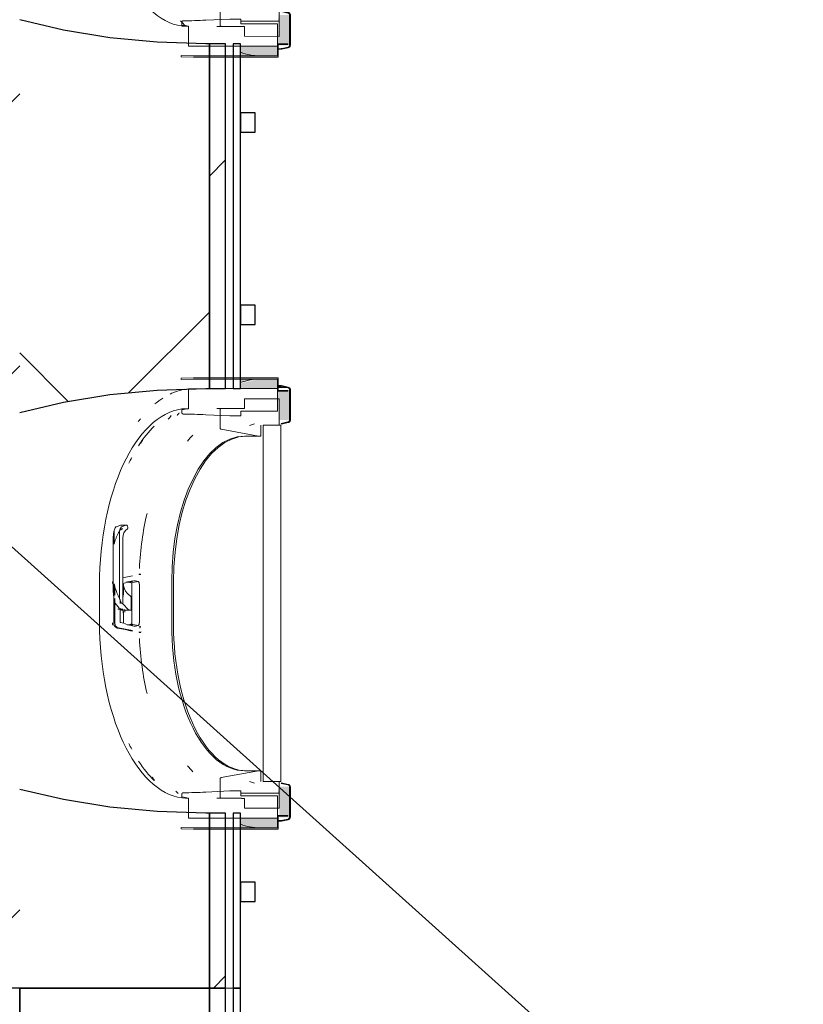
# Model space of a CAD drawing. Header units: centimetres. Extents: x 6036 to 22185, y 5782 to 11383.
# Tile 102 of 183: x 12086 to 12209, y 10039 to 10193. Entities that reach past the tile are written whole.
import ezdxf

# ---------------------------------------------------------------- set-up
doc = ezdxf.new("R2010")
doc.units = ezdxf.units.CM
for name, color, linetype, lineweight in [('A-ANNO-KEYN', 231, 'Continuous', 9), ('A-GENM', 13, 'Continuous', 9), ('S-BEAM', 12, 'Continuous', 9)]:
    doc.layers.add(name, color=color, linetype=linetype, lineweight=lineweight)

# ---------------------------------------------------------------- blocks, each defined once
blk = doc.blocks.new('GEMO_PanelElewacyjny_OknaGoradDol_Nowe - GEMO_PanelElewacyjny_Standard_240_-V48-7-01 ZestMeble')
at = {"layer": 'S-BEAM'}
h = blk.add_hatch(dxfattribs=at)
h.set_pattern_fill('FP_108', color=256, style=0, pattern_type=2)
h.set_pattern_definition([(315, (-9921.887, 6195.758), (21.2132, 21.2132), [])])
h.paths.add_polyline_path([(-120, -421.82), (-89, -421.82), (-88.26, -419.28), (-120, -419.28)])
h.paths.add_polyline_path([(-120, -453.92), (-92.7, -453.92), (-92.7, -451.38), (-120, -451.38)])
h.paths.add_polyline_path([(-30.94, -419.28), (-30.2, -421.82), (31, -421.82), (31.74, -419.28), (-20.82, -419.28)])
h.paths.add_polyline_path([(-26.5, -451.38), (-26.5, -453.92), (27.3, -453.92), (27.3, -451.38), (-20.82, -451.38)])
h.paths.add_polyline_path([(89.06, -419.28), (89.8, -421.82), (120, -421.82), (120, -419.28), (91.46, -419.28)])
h.paths.add_polyline_path([(93.5, -451.38), (93.5, -453.92), (120, -453.92), (120, -451.38), (113.91, -451.38)])
h = blk.add_hatch(dxfattribs=at)
h.set_pattern_fill('FP_107', color=256, style=0, pattern_type=2)
h.set_pattern_definition([(315, (-9921.89, 6195.76), (53.033, 53.033), []), (45, (-9921.89, 6195.76), (-53.033, 53.033), [])])
h.paths.add_polyline_path([(-120, -421.82), (-120, -451.38), (-92.7, -451.38), (-92.46, -443.28), (-91.76, -435.85), (-90.22, -427.04), (-89, -421.82), (-110.65, -421.82)])
h.paths.add_polyline_path([(-30.2, -421.82), (-28.6, -428.66), (-27.1, -439.4), (-26.74, -443.28), (-26.5, -451.38), (27.3, -451.38), (27.54, -443.28), (28.24, -435.85), (29.78, -427.04), (31, -421.82), (-20.82, -421.82)])
h.paths.add_polyline_path([(89.8, -421.82), (91.46, -429.03), (92.56, -435.85), (93.26, -443.28), (93.5, -451.38), (120, -451.38), (120, -421.82), (91.46, -421.82)])
for p, q in [((-62.45, -412.04), (-56.75, -412.04)), ((57.55, -412.04), (63.25, -412.04)), ((-62.45, -413.94), (-56.75, -413.94)), ((-56.75, -413.94), (-62.45, -413.94)), ((57.55, -413.94), (63.25, -413.94)), ((63.25, -413.94), (57.55, -413.94)), ((-120, -455.07), (-120, -453.92)), ((120, -453.92), (120, -455.07))]:
    blk.add_line(p, q, dxfattribs=at)
at = {"layer": 'S-BEAM', "lineweight": 25}
for p, q in [((-120, -419.28), (-120, -421.82)), ((-88.26, -419.28), (-120, -419.28)), ((31.74, -419.28), (-30.94, -419.28)), ((120, -419.28), (89.06, -419.28)), ((120, -421.82), (120, -419.28)), ((-120, -421.82), (-120, -451.38)), ((-89, -421.82), (-120, -421.82)), ((-120, -421.82), (-89, -421.82)), ((31, -421.82), (-30.2, -421.82)), ((-30.2, -421.82), (31, -421.82)), ((120, -421.82), (89.8, -421.82)), ((89.8, -421.82), (120, -421.82)), ((120, -451.38), (120, -421.82)), ((-120, -451.38), (-92.7, -451.38)), ((-120, -451.38), (-120, -453.92)), ((-92.7, -451.38), (-120, -451.38)), ((-92.7, -451.38), (-92.7, -450.82)), ((-92.7, -453.92), (-92.7, -451.38)), ((-26.5, -450.82), (-26.5, -451.38)), ((-26.5, -451.38), (27.3, -451.38)), ((27.3, -451.38), (-26.5, -451.38)), ((-26.5, -451.38), (-26.5, -453.92)), ((27.3, -451.38), (27.3, -450.82)), ((27.3, -453.92), (27.3, -451.38)), ((93.5, -450.82), (93.5, -451.38)), ((93.5, -451.38), (120, -451.38)), ((120, -451.38), (93.5, -451.38)), ((93.5, -451.38), (93.5, -453.92)), ((120, -453.92), (120, -451.38)), ((-120, -453.92), (-92.7, -453.92)), ((-26.5, -453.92), (27.3, -453.92)), ((93.5, -453.92), (120, -453.92)), ((-92.7, -455.07), (-120, -455.07)), ((-120, -455.08), (-120, -456.23)), ((-92.7, -456.23), (-92.7, -455.07)), ((27.3, -455.07), (-26.5, -455.07)), ((-26.5, -455.07), (-26.5, -456.23)), ((27.3, -456.23), (27.3, -455.07)), ((120, -455.07), (93.5, -455.07)), ((93.5, -455.07), (93.5, -456.23)), ((120, -456.23), (120, -455.07)), ((-120, -456.23), (-92.7, -456.23)), ((-103.5, -456.23), (-106.5, -456.23)), ((-106.5, -456.23), (-106.5, -458.54)), ((-103.5, -458.54), (-103.5, -456.23)), ((-26.5, -456.23), (27.3, -456.23)), ((-13.5, -456.23), (-16.5, -456.23)), ((-16.5, -456.23), (-16.5, -458.54)), ((-13.5, -458.54), (-13.5, -456.23)), ((16.5, -456.23), (13.5, -456.23)), ((13.5, -456.23), (13.5, -458.54)), ((16.5, -458.54), (16.5, -456.23)), ((93.5, -456.23), (120, -456.23)), ((106.5, -456.23), (103.5, -456.23)), ((103.5, -456.23), (103.5, -458.54)), ((106.5, -458.54), (106.5, -456.23)), ((-106.5, -458.54), (-103.5, -458.54)), ((-16.5, -458.54), (-13.5, -458.54)), ((13.5, -458.54), (16.5, -458.54)), ((103.5, -458.54), (106.5, -458.54))]:
    blk.add_line(p, q, dxfattribs=at)
at = {"layer": 'S-BEAM', "lineweight": 25, "flags": 128}
for points in [[(-89, -421.82), (-88.64, -420.54), (-88.26, -419.28)], [(-30.94, -419.28), (-30.56, -420.54), (-30.2, -421.82)], [(31, -421.82), (31.36, -420.54), (31.74, -419.28)], [(89.06, -419.28), (89.44, -420.54), (89.8, -421.82)], [(-92.7, -450.82), (-92.46, -443.28), (-91.76, -435.85), (-90.6, -428.66), (-89, -421.82)], [(-30.2, -421.82), (-28.6, -428.66), (-27.44, -435.85), (-26.74, -443.28), (-26.5, -450.82)], [(27.3, -450.82), (27.54, -443.28), (28.24, -435.85), (29.4, -428.66), (31, -421.82)], [(89.8, -421.82), (91.4, -428.66), (92.56, -435.85), (93.26, -443.28), (93.5, -450.82)]]:
    blk.add_lwpolyline(points, dxfattribs=at)
at = {"layer": 'S-BEAM'}
for centre, major_axis, start_param, end_param in [((-62.45, -427.16), (30.25, 0), 1.570796, 2.593181), ((-56.75, -427.16), (30.25, 0), 0.548411, 1.570796), ((57.55, -427.16), (30.25, 0), 1.570796, 2.593181), ((63.25, -427.16), (30.25, 0), 0.548411, 1.570796), ((-62.45, -429.07), (30.25, 0), 1.570796, 2.641687), ((-62.45, -429.07), (-30.25, 0), 4.712389, 5.783279), ((-56.75, -429.07), (30.25, 0), 0.499906, 1.570796), ((-56.75, -429.07), (30.25, 0), 0.499906, 1.570796), ((57.55, -429.07), (30.25, 0), 1.570796, 2.641687), ((57.55, -429.07), (-30.25, 0), 4.712389, 5.783279), ((63.25, -429.07), (30.25, 0), 0.499906, 1.570796), ((63.25, -429.07), (30.25, 0), 0.499906, 1.570796), ((-56.75, -451.24), (30.25, 0), 0.727708, 0.770169), ((-56.75, -451.24), (30.25, 0), 0.727708, 0.770169), ((57.55, -451.24), (30.25, 0), 2.44693, 2.484469), ((57.55, -451.24), (30.25, 0), 2.44693, 2.484469), ((63.25, -451.24), (30.25, 0), 0.657124, 0.694663), ((63.25, -451.24), (30.25, 0), 0.657124, 0.694663), ((-62.45, -451.24), (30.25, 0), 2.522329, 2.552544), ((-62.45, -451.24), (30.25, 0), 2.522329, 2.552544), ((-56.75, -453.14), (30.25, 0), 0.533605, 0.56945), ((-62.45, -453.14), (30.25, 0), 2.663017, 2.689084), ((-56.75, -454.01), (30.25, 0), 0.504785, 0.530965), ((57.55, -454.01), (30.25, 0), 2.650816, 2.709639), ((57.55, -453.14), (30.25, 0), 2.622828, 2.648536), ((63.25, -453.14), (30.25, 0), 0.493057, 0.518765), ((63.25, -454.01), (30.25, 0), 0.431953, 0.490776)]:
    blk.add_ellipse(centre, major_axis=major_axis, ratio=0.5, start_param=start_param, end_param=end_param, dxfattribs=at)
blk = doc.blocks.new('okno - okno-V132-7-01 ZestMeble')
at = {"layer": 'A-GENM'}
h = blk.add_hatch(color=256, dxfattribs=at)
h.paths.add_polyline_path([(6657.76, 10187.29), (6657.76, 10188.79), (6651.98, 10188.79), (6652.04, 10187.86), (6654.96, 10187.29)])
h.paths.add_polyline_path([(6657.17, 10255.79), (6657.76, 10255.79), (6657.76, 10257.29), (6654.96, 10257.29), (6651.98, 10256.6), (6652.04, 10255.79), (6654.96, 10255.79)])
for points in [[(6651.98, 10256.7), (6654.96, 10257.29), (6651.98, 10257.29)], [(6659.4, 10255.91), (6657.76, 10256.16), (6657.76, 10255.91)], [(6658.34, 10188.41), (6659.4, 10188.66), (6657.76, 10188.41)], [(6654.96, 10187.29), (6651.98, 10187.87), (6651.98, 10187.29)]]:
    blk.add_hatch(color=256, dxfattribs=at).paths.add_polyline_path(points)
h = blk.add_hatch(color=256, dxfattribs=at)
h.paths.add_polyline_path([(6657.76, 10188.95), (6659.66, 10188.95), (6659.66, 10193.69), (6658.05, 10193.69), (6657.76, 10192.69), (6658.05, 10192.67), (6657.76, 10189.19)])
h.paths.add_polyline_path([(6658.05, 10250.89), (6659.66, 10250.89), (6659.66, 10255.63), (6657.76, 10255.39), (6658.05, 10252.69)])
at = {"layer": 'A-GENM', "lineweight": 18}
for p, q in [((6642.75, 10257.43), (6642.75, 10257.23)), ((6657.87, 10257.49), (6646.57, 10257.49)), ((6646.57, 10257.29), (6657.76, 10257.29)), ((6657.76, 10257.29), (6657.76, 10255.39)), ((6657.87, 10255.49), (6657.87, 10257.49)), ((6643.9, 10255.76), (6643.9, 10252.65)), ((6657.76, 10255.79), (6646.57, 10255.79)), ((6657.76, 10252.29), (6657.76, 10255.79)), ((6658.37, 10256.26), (6658.34, 10256.16)), ((6658.34, 10256.16), (6659.4, 10255.91)), ((6659.43, 10256.01), (6658.37, 10256.26)), ((6658.05, 10254.22), (6652.62, 10254.22)), ((6652.62, 10254.22), (6652.62, 10252.69)), ((6657.76, 10255.39), (6659.37, 10255.39)), ((6659.37, 10255.49), (6657.87, 10255.49)), ((6658.05, 10250.09), (6658.05, 10254.22)), ((6659.37, 10255.39), (6659.37, 10255.49)), ((6659.66, 10255.63), (6659.66, 10250.89)), ((6659.77, 10250.89), (6659.77, 10255.63)), ((6652.62, 10252.69), (6649.04, 10252.69)), ((6642.86, 10252.62), (6642.86, 10252.01)), ((6646.57, 10251.71), (6650.31, 10251.54)), ((6648.81, 10252.49), (6648.81, 10249.65)), ((6650.31, 10251.54), (6652.04, 10251.54)), ((6652.04, 10251.54), (6652.04, 10252.29)), ((6652.04, 10252.29), (6657.76, 10252.29)), ((6655.16, 10248.39), (6655.16, 10250.09)), ((6655.16, 10250.09), (6658.05, 10250.09)), ((6658.28, 10250.09), (6655.51, 10250.09)), ((6655.51, 10250.09), (6655.51, 10194.49)), ((6658.28, 10194.49), (6658.28, 10250.09)), ((6659.4, 10250.6), (6658.34, 10250.35)), ((6658.34, 10250.35), (6658.37, 10250.26)), ((6658.37, 10250.26), (6659.43, 10250.5)), ((6648.99, 10249.45), (6654.79, 10248.39)), ((6654.79, 10248.39), (6655.16, 10248.39)), ((6654.79, 10196.19), (6648.99, 10195.12)), ((6655.16, 10196.19), (6654.79, 10196.19)), ((6655.16, 10194.49), (6655.16, 10196.19)), ((6648.81, 10194.93), (6648.81, 10192.09)), ((6658.05, 10194.49), (6655.16, 10194.49)), ((6655.51, 10194.49), (6658.28, 10194.49)), ((6658.05, 10192.69), (6658.05, 10194.49)), ((6658.37, 10194.32), (6658.34, 10194.22)), ((6659.43, 10194.07), (6658.37, 10194.32)), ((6650.31, 10193.04), (6646.57, 10192.86)), ((6652.04, 10193.04), (6650.31, 10193.04)), ((6652.04, 10192.29), (6652.04, 10193.04)), ((6658.34, 10194.22), (6659.4, 10193.97)), ((6659.66, 10193.69), (6659.66, 10188.95)), ((6659.77, 10188.95), (6659.77, 10193.69)), ((6642.86, 10192.56), (6642.86, 10191.95)), ((6643.9, 10191.92), (6643.9, 10188.82)), ((6649.04, 10191.89), (6652.16, 10191.89)), ((6657.76, 10192.29), (6652.04, 10192.29)), ((6652.16, 10192.69), (6658.05, 10192.69)), ((6658.05, 10192.67), (6652.16, 10192.68)), ((6652.16, 10191.88), (6652.62, 10191.88)), ((6652.62, 10191.88), (6652.62, 10190.35)), ((6657.76, 10188.79), (6657.76, 10192.29)), ((6658.05, 10190.34), (6658.05, 10192.67)), ((6652.62, 10190.35), (6658.05, 10190.34)), ((6646.57, 10188.79), (6657.76, 10188.79)), ((6659.37, 10189.19), (6657.76, 10189.19)), ((6657.76, 10189.19), (6657.76, 10187.29)), ((6657.87, 10187.09), (6657.87, 10189.09)), ((6657.87, 10189.09), (6659.37, 10189.09)), ((6659.4, 10188.66), (6658.34, 10188.41)), ((6658.34, 10188.41), (6658.37, 10188.32)), ((6658.37, 10188.32), (6659.43, 10188.56)), ((6659.37, 10189.09), (6659.37, 10189.19)), ((6642.75, 10187.34), (6642.75, 10187.14)), ((6657.76, 10187.29), (6646.57, 10187.29)), ((6646.57, 10187.09), (6657.87, 10187.09))]:
    blk.add_line(p, q, dxfattribs=at)
at = {"layer": 'A-GENM'}
for p, q in [((6657.76, 10256.26), (6658.37, 10256.26)), ((6658.34, 10256.16), (6657.76, 10256.16)), ((6649.04, 10252.69), (6648.32, 10252.69)), ((6654.16, 10250.3), (6653.38, 10250.06)), ((6654.79, 10248.39), (6652.62, 10248.39)), ((6633.32, 10234.48), (6632.62, 10234.26)), ((6634.21, 10234.49), (6633.36, 10234.49)), ((6633.47, 10234.26), (6634.17, 10234.48)), ((6634.37, 10234.36), (6634.45, 10234.15)), ((6632.28, 10233.64), (6632.28, 10231.69)), ((6633.13, 10233.63), (6633.13, 10230.16)), ((6632.17, 10232.69), (6632.17, 10224.09)), ((6633.64, 10232.49), (6633.64, 10226.03)), ((6633.13, 10230.16), (6633.13, 10223.05)), ((6635.15, 10226.61), (6633.6, 10226.3)), ((6636.39, 10226.86), (6636.14, 10226.86)), ((6630.02, 10219.44), (6630.02, 10225.14)), ((6633.64, 10222.23), (6633.64, 10226.03)), ((6633.64, 10225.4), (6634.09, 10225.49)), ((6633.77, 10225.3), (6633.77, 10223.59)), ((6635.2, 10225.79), (6634.14, 10225.59)), ((6634.93, 10225.67), (6635.15, 10225.71)), ((6636.07, 10225.7), (6634.97, 10225.5)), ((6635.06, 10222.29), (6635.06, 10225.3)), ((6636.23, 10225.3), (6636.23, 10222.29)), ((6641.27, 10225.69), (6641.27, 10218.89)), ((6641.56, 10218.89), (6641.56, 10225.69)), ((6632.25, 10219.44), (6632.25, 10224.99)), ((6632.4, 10224.97), (6632.4, 10223.37)), ((6634.32, 10223.9), (6634.93, 10223.31)), ((6632.4, 10223.06), (6632.4, 10219.25)), ((6632.45, 10222.34), (6633.09, 10221.57)), ((6633.23, 10222.27), (6633.23, 10222.89)), ((6633.64, 10222.23), (6633.45, 10222.34)), ((6634.55, 10221.31), (6633.64, 10222.23)), ((6634.93, 10223.31), (6634.93, 10221.26)), ((6635.06, 10219.27), (6635.06, 10222.29)), ((6636.23, 10222.29), (6636.23, 10219.27)), ((6632.89, 10221.38), (6633.25, 10221.38)), ((6633.14, 10221.49), (6633.15, 10221.44)), ((6633.23, 10219.41), (6633.23, 10221.54)), ((6633.25, 10221.38), (6633.64, 10221.38)), ((6633.44, 10221.26), (6634.64, 10221.26)), ((6633.77, 10221.05), (6633.77, 10219.27)), ((6634.93, 10221.26), (6634.64, 10221.26)), ((6634.09, 10219.15), (6633.3, 10219.31)), ((6634.14, 10218.99), (6635.2, 10218.79)), ((6635.15, 10218.9), (6634.93, 10218.94)), ((6636.07, 10218.87), (6634.97, 10219.07)), ((6632.99, 10218.46), (6635.15, 10218.04)), ((6636.14, 10217.79), (6636.39, 10217.79)), ((6636.19, 10218.68), (6636.24, 10218.66)), ((6636.46, 10217.79), (6636.21, 10217.81)), ((6652.62, 10196.19), (6654.79, 10196.19)), ((6653.38, 10194.52), (6654.16, 10194.27)), ((6648.32, 10191.89), (6649.04, 10191.89)), ((6655.07, 10192.69), (6658.05, 10192.67)), ((6657.76, 10188.41), (6658.34, 10188.41)), ((6657.76, 10188.32), (6658.37, 10188.32))]:
    blk.add_line(p, q, dxfattribs=at)
at = {"layer": 'A-GENM', "lineweight": 18, "flags": 128}
for points in [[(6646.57, 10257.49), (6644.66, 10257.47), (6642.75, 10257.43)], [(6642.75, 10257.23), (6644.66, 10257.27), (6646.57, 10257.29)], [(6646.57, 10255.79), (6645.24, 10255.78), (6643.9, 10255.76)], [(6659.4, 10255.91), (6659.47, 10255.89), (6659.53, 10255.86), (6659.58, 10255.81), (6659.62, 10255.75), (6659.65, 10255.69), (6659.66, 10255.63)], [(6659.77, 10255.63), (6659.76, 10255.71), (6659.73, 10255.79), (6659.68, 10255.87), (6659.61, 10255.93), (6659.52, 10255.98), (6659.43, 10256.01)], [(6649.04, 10252.69), (6648.99, 10252.68), (6648.94, 10252.67), (6648.9, 10252.64), (6648.86, 10252.61), (6648.83, 10252.57), (6648.82, 10252.53), (6648.81, 10252.49)], [(6643.9, 10252.65), (6643.38, 10252.64), (6642.86, 10252.62)], [(6648.81, 10249.65), (6648.82, 10249.6), (6648.83, 10249.56), (6648.86, 10249.52), (6648.9, 10249.49), (6648.94, 10249.47), (6648.99, 10249.45)], [(6659.66, 10250.89), (6659.65, 10250.82), (6659.62, 10250.76), (6659.58, 10250.71), (6659.53, 10250.66), (6659.47, 10250.62), (6659.4, 10250.6)], [(6659.43, 10250.5), (6659.52, 10250.53), (6659.61, 10250.58), (6659.68, 10250.65), (6659.73, 10250.72), (6659.76, 10250.8), (6659.77, 10250.89)], [(6648.99, 10195.12), (6648.94, 10195.11), (6648.9, 10195.08), (6648.86, 10195.05), (6648.83, 10195.01), (6648.82, 10194.97), (6648.81, 10194.93)], [(6659.4, 10193.97), (6659.47, 10193.95), (6659.53, 10193.92), (6659.58, 10193.87), (6659.62, 10193.81), (6659.65, 10193.75), (6659.66, 10193.69)], [(6659.77, 10193.69), (6659.76, 10193.77), (6659.73, 10193.85), (6659.68, 10193.93), (6659.61, 10193.99), (6659.52, 10194.04), (6659.43, 10194.07)], [(6642.86, 10191.95), (6643.38, 10191.93), (6643.9, 10191.92)], [(6648.81, 10192.09), (6648.82, 10192.04), (6648.83, 10192), (6648.86, 10191.96), (6648.9, 10191.93), (6648.94, 10191.91), (6648.99, 10191.89), (6649.04, 10191.89)], [(6643.9, 10188.82), (6645.24, 10188.79), (6646.57, 10188.79)], [(6659.66, 10188.95), (6659.65, 10188.88), (6659.62, 10188.82), (6659.58, 10188.77), (6659.53, 10188.72), (6659.47, 10188.68), (6659.4, 10188.66)], [(6659.43, 10188.56), (6659.52, 10188.59), (6659.61, 10188.64), (6659.68, 10188.71), (6659.73, 10188.78), (6659.76, 10188.86), (6659.77, 10188.95)], [(6646.57, 10187.29), (6644.66, 10187.3), (6642.75, 10187.34)], [(6642.75, 10187.14), (6644.66, 10187.1), (6646.57, 10187.09)]]:
    blk.add_lwpolyline(points, dxfattribs=at)
at = {"layer": 'A-GENM', "flags": 128}
for points in [[(6632.28, 10233.64), (6632.26, 10233.51), (6632.23, 10233.39)], [(6633.64, 10226.03), (6633.67, 10225.51), (6633.76, 10225.01), (6633.9, 10224.57), (6634.09, 10224.19), (6634.32, 10223.9)], [(6632.27, 10223.08), (6632.32, 10222.85), (6632.37, 10222.62), (6632.42, 10222.4)], [(6632.42, 10222.4), (6632.43, 10222.38), (6632.44, 10222.36), (6632.45, 10222.34)], [(6634.64, 10221.26), (6634.59, 10221.27), (6634.55, 10221.31)]]:
    blk.add_lwpolyline(points, dxfattribs=at)
at = {"layer": 'A-GENM'}
for centre, major_axis, ratio, start_param, end_param in [((6654.96, 10225.14), (0, 32.15), 0.5, 0, 0.189986), ((6643.79, 10225.14), (0, 27.55), 0.5, 0.067425, 1.570796), ((6644.57, 10225.14), (0, 27.55), 0.5, 0.048532, 0.124971), ((6644.57, 10225.14), (0, 27.55), 0.5, 0.452057, 0.661185), ((6652.62, 10225.69), (0, 22.7), 0.5, 0, 1.570796), ((6652.91, 10225.69), (0, 22.7), 0.5, 0, 1.570796), ((6650.68, 10225.14), (0, 26.4), 0.5, 0.480597, 0.55307), ((6644.57, 10225.14), (0, 27.55), 0.5, 0.76317, 0.809664), ((6649.38, 10225.14), (0, 26.4), 0.5, 1.133102, 1.471741), ((6632.65, 10234.12), (0, 0.15), 0.866025, 0.261799, 1.009122), ((6633.36, 10234.29), (0, 0.2), 0.866025, 5.579236, 6.544985), ((6633.5, 10234.12), (0, 0.15), 0.866025, 0.261799, 1.009122), ((6634.21, 10234.29), (0, 0.2), 0.866025, 5.096361, 6.544985), ((6636.21, 10231.54), (0, 5), 0.866025, 1.009122, 1.137615), ((6637.06, 10231.54), (0, 5), 0.866025, 1.009122, 1.13865), ((6634.17, 10232.49), (0, 1.6), 0.866025, 0.49181, 0.707607), ((6633.44, 10234.07), (0, 0.2), 0.866025, 3.633403, 4.121056), ((6635.02, 10232.49), (0, 1.6), 0.866025, 0.49181, 1.570796), ((6634.29, 10234.07), (0, 0.2), 0.866025, 3.633403, 5.096361), ((6632.75, 10225.39), (0, 0.8), 0.891845, 1.105375, 1.570796), ((6634.41, 10219.71), (0, 5.91), 0.5, 6.09184, 6.37656), ((6634.98, 10225.37), (0, 0.3), 0.891845, 0.174533, 0.639954), ((6634.95, 10225.3), (0, 0.21), 0.5, 4.712389, 6.06102), ((6635.49, 10219.71), (0, 6.11), 0.5, 6.091414, 6.391879), ((6636.02, 10225.3), (0, 0.41), 0.5, 4.712389, 6.069716), ((6641.29, 10222.32), (0, 8.62), 0.891845, 1.391797, 1.455429), ((6637.92, 10225.35), (0, 6), 0.866025, 1.964771, 2.085784), ((6633.51, 10222.47), (0, 0.15), 0.866025, 2.085784, 2.6529), ((6633.64, 10223.31), (0, 0.1), 0.866025, 5.235988, 6.283185), ((6633.25, 10221.48), (0, 0.1), 0.866025, 2.879793, 3.141593), ((6633.44, 10221.66), (0, 0.4), 0.866025, 2.6529, 3.141593), ((6633.64, 10221.48), (0, 0.1), 0.866025, 3.141593, 3.403392), ((6641.29, 10222.32), (0, 8.62), 0.891845, 1.685325, 1.749796), ((6641.56, 10222.32), (0, 8.62), 0.891845, 1.685325, 1.732524), ((6643.79, 10219.44), (0, 27.55), 0.5, 1.570796, 3.074167), ((6632.75, 10219.25), (0, 0.8), 0.891845, 1.570796, 2.036217), ((6645.57, 10219.44), (0, 26.64), 0.5, 1.570796, 1.579056), ((6633.11, 10219.25), (0, 0.8), 0.891845, 1.570796, 2.96706), ((6633.31, 10219.41), (0, 0.1), 0.891845, 1.570796, 2.96706), ((6634.41, 10224.87), (0, 5.91), 0.5, 3.048218, 3.332938), ((6634.98, 10219.24), (0, 0.3), 0.891845, 2.501639, 2.96706), ((6634.95, 10219.27), (0, 0.21), 0.5, 3.363758, 4.712389), ((6636.02, 10219.27), (0, 0.41), 0.5, 3.355062, 4.712389), ((6652.62, 10218.89), (0, 22.7), 0.5, 1.570796, 3.141593), ((6652.91, 10218.89), (0, 22.7), 0.5, 1.570796, 3.141593), ((7015.38, 10227.32), (-844.13, 128.9), 0.086824, 1.113781, 1.116845), ((6635.49, 10224.87), (0, 6.11), 0.5, 3.032898, 3.333364), ((6636.14, 10219.09), (0, 1.3), 0.891845, 3.216392, 3.465725), ((6635.3, 10219.05), (0, 1.3), 0.866025, 4.213723, 4.463056), ((6649.38, 10219.44), (0, 26.4), 0.5, 1.669852, 2.00849), ((6644.57, 10219.44), (0, 27.55), 0.5, 2.331928, 2.378423), ((6644.57, 10219.44), (0, 27.55), 0.5, 2.480408, 2.689535), ((6650.68, 10219.44), (0, 26.4), 0.5, 2.588523, 2.660996), ((6644.57, 10219.44), (0, 27.55), 0.5, 3.016622, 3.09306), ((6654.96, 10219.44), (0, 32.15), 0.5, 2.95516, 3.141593)]:
    blk.add_ellipse(centre, major_axis=major_axis, ratio=ratio, start_param=start_param, end_param=end_param, dxfattribs=at)
at = {"layer": 'A-GENM', "lineweight": 18}
for points, knots in [([(6642.87, 10251.97), (6642.87, 10251.95), (6642.88, 10251.93), (6642.9, 10251.91), (6642.91, 10251.89), (6642.93, 10251.87), (6642.95, 10251.86), (6642.97, 10251.84), (6643, 10251.84), (6643.01, 10251.83), (6643.03, 10251.83), (6643.03, 10251.82)], [0.1428571, 0.1428571, 0.1428571, 0.1428571, 0.2857143, 0.3571429, 0.4285714, 0.5, 0.5714286, 0.6785714, 0.7321429, 0.7857143, 0.8571429, 0.8571429, 0.8571429, 0.8571429]), ([(6643.03, 10192.75), (6643.01, 10192.74), (6642.98, 10192.74), (6642.95, 10192.72), (6642.93, 10192.7), (6642.91, 10192.68), (6642.89, 10192.66), (6642.88, 10192.64), (6642.87, 10192.62), (6642.87, 10192.61)], [0.1666667, 0.1666667, 0.1666667, 0.1666667, 0.3333333, 0.4166667, 0.5, 0.5833333, 0.6666667, 0.75, 0.8333333, 0.8333333, 0.8333333, 0.8333333])]:
    blk.add_open_spline(points, degree=3, knots=knots, dxfattribs=at)
for points in [[(6643.08, 10251.82), (6643.66, 10251.81), (6644.83, 10251.79), (6645.99, 10251.74), (6646.57, 10251.71)], [(6646.57, 10192.86), (6645.99, 10192.83), (6644.83, 10192.79), (6643.66, 10192.76), (6643.08, 10192.75)]]:
    blk.add_open_spline(points, degree=3, dxfattribs=at)
at = {"layer": 'A-GENM'}
for points in [[(6632.23, 10233.39), (6632.21, 10233.24), (6632.17, 10232.93), (6632.17, 10232.47), (6632.22, 10232), (6632.27, 10231.69), (6632.31, 10231.54)], [(6632.31, 10231.54), (6632.34, 10231.68), (6632.41, 10231.96), (6632.55, 10232.38), (6632.72, 10232.8), (6632.91, 10233.22), (6633.05, 10233.5), (6633.13, 10233.63)], [(6636.2, 10226.8), (6636.3, 10226.82), (6636.39, 10226.82), (6636.48, 10226.81)], [(6632.31, 10225.35), (6632.27, 10225.18), (6632.22, 10224.84), (6632.17, 10224.33), (6632.17, 10223.82), (6632.21, 10223.49), (6632.23, 10223.32)], [(6636.48, 10217.76), (6636.39, 10217.75), (6636.3, 10217.75), (6636.2, 10217.77)]]:
    blk.add_open_spline(points, degree=3, dxfattribs=at)
for points, knots in [([(6633.13, 10223.05), (6633.05, 10223.2), (6632.91, 10223.5), (6632.69, 10224.04), (6632.47, 10224.66), (6632.35, 10225.12), (6632.31, 10225.35)], [0, 0, 0, 0, 0.2, 0.4, 0.7, 1, 1, 1, 1]), ([(6632.85, 10218.43), (6632.79, 10218.44), (6632.68, 10218.48), (6632.54, 10218.57), (6632.41, 10218.7), (6632.29, 10218.91), (6632.25, 10219.09), (6632.25, 10219.22)], [-1, -1, -1, -1, -0.833333, -0.666667, -0.5, -0.333333, 0, 0, 0, 0])]:
    blk.add_open_spline(points, degree=3, knots=knots, dxfattribs=at)
blk = doc.blocks.new('okno - okno-V133-7-01 ZestMeble')
at = {"layer": 'A-GENM'}
h = blk.add_hatch(color=256, dxfattribs=at)
h.paths.add_polyline_path([(6657.76, 10066.89), (6657.76, 10068.39), (6651.98, 10068.39), (6652.04, 10067.46), (6654.96, 10066.89)])
h.paths.add_polyline_path([(6657.76, 10135.39), (6657.76, 10136.89), (6654.96, 10136.89), (6651.98, 10136.2), (6652.04, 10135.39), (6657.17, 10135.39)])
for points in [[(6651.98, 10136.3), (6654.96, 10136.89), (6651.98, 10136.89)], [(6659.4, 10135.51), (6657.76, 10135.76), (6657.76, 10135.51)], [(6654.96, 10066.89), (6651.98, 10067.47), (6651.98, 10066.89)], [(6658.34, 10068.01), (6659.4, 10068.26), (6657.76, 10068.01)]]:
    blk.add_hatch(color=256, dxfattribs=at).paths.add_polyline_path(points)
h = blk.add_hatch(color=256, dxfattribs=at)
h.paths.add_polyline_path([(6659.66, 10068.55), (6659.66, 10073.29), (6658.05, 10073.29), (6657.76, 10072.29), (6658.05, 10072.27), (6658.05, 10068.55)])
h.paths.add_polyline_path([(6658.05, 10130.49), (6659.66, 10130.49), (6659.66, 10135.23), (6657.76, 10134.99), (6658.05, 10132.29)])
at = {"layer": 'A-GENM', "lineweight": 18}
for p, q in [((6642.75, 10137.03), (6642.75, 10136.83)), ((6657.87, 10137.09), (6646.57, 10137.09)), ((6646.57, 10136.89), (6657.76, 10136.89)), ((6657.76, 10136.89), (6657.76, 10134.99)), ((6657.87, 10135.09), (6657.87, 10137.09)), ((6643.9, 10135.36), (6643.9, 10132.25)), ((6657.76, 10135.39), (6646.57, 10135.39)), ((6657.76, 10131.89), (6657.76, 10135.39)), ((6657.76, 10134.99), (6659.37, 10134.99)), ((6659.37, 10135.09), (6657.87, 10135.09)), ((6658.37, 10135.86), (6658.34, 10135.76)), ((6658.34, 10135.76), (6659.4, 10135.51)), ((6659.43, 10135.61), (6658.37, 10135.86)), ((6659.37, 10134.99), (6659.37, 10135.09)), ((6659.66, 10135.23), (6659.66, 10130.49)), ((6659.77, 10130.49), (6659.77, 10135.23)), ((6658.05, 10133.82), (6652.62, 10133.82)), ((6652.62, 10133.82), (6652.62, 10132.29)), ((6658.05, 10129.69), (6658.05, 10133.82)), ((6642.86, 10132.22), (6642.86, 10131.61)), ((6648.81, 10132.09), (6648.81, 10129.25)), ((6652.62, 10132.29), (6649.04, 10132.29)), ((6652.04, 10131.14), (6652.04, 10131.89)), ((6652.04, 10131.89), (6657.76, 10131.89)), ((6646.57, 10131.31), (6650.31, 10131.14)), ((6650.31, 10131.14), (6652.04, 10131.14)), ((6659.4, 10130.2), (6658.34, 10129.95)), ((6658.34, 10129.95), (6658.37, 10129.86)), ((6658.37, 10129.86), (6659.43, 10130.1)), ((6648.99, 10129.05), (6654.79, 10127.99)), ((6655.16, 10127.99), (6655.16, 10129.69)), ((6658.28, 10129.69), (6655.51, 10129.69)), ((6655.51, 10129.69), (6655.51, 10074.09)), ((6655.51, 10129.69), (6658.05, 10129.69)), ((6658.28, 10074.09), (6658.28, 10129.69)), ((6654.79, 10127.99), (6655.16, 10127.99)), ((6648.81, 10074.53), (6648.81, 10071.69)), ((6654.79, 10075.79), (6648.99, 10074.72)), ((6655.16, 10075.79), (6654.79, 10075.79)), ((6655.16, 10074.09), (6655.16, 10075.79)), ((6655.51, 10074.09), (6658.28, 10074.09)), ((6658.05, 10074.09), (6655.51, 10074.09)), ((6658.05, 10072.29), (6658.05, 10074.09)), ((6658.37, 10073.92), (6658.34, 10073.82)), ((6658.34, 10073.82), (6659.4, 10073.57)), ((6659.43, 10073.67), (6658.37, 10073.92)), ((6659.66, 10073.29), (6659.66, 10068.55)), ((6659.77, 10068.55), (6659.77, 10073.29)), ((6642.86, 10072.16), (6642.86, 10071.55)), ((6643.9, 10071.52), (6643.9, 10068.42)), ((6650.31, 10072.64), (6646.57, 10072.46)), ((6649.04, 10071.49), (6652.16, 10071.49)), ((6652.04, 10072.64), (6650.31, 10072.64)), ((6652.04, 10071.89), (6652.04, 10072.64)), ((6657.76, 10071.89), (6652.04, 10071.89)), ((6652.16, 10072.29), (6658.05, 10072.29)), ((6658.05, 10072.27), (6652.16, 10072.28)), ((6652.16, 10071.48), (6652.62, 10071.48)), ((6652.62, 10071.48), (6652.62, 10069.95)), ((6657.76, 10068.39), (6657.76, 10071.89)), ((6658.05, 10069.94), (6658.05, 10072.27)), ((6652.62, 10069.95), (6658.05, 10069.94)), ((6646.57, 10068.39), (6657.76, 10068.39)), ((6659.37, 10068.79), (6657.76, 10068.79)), ((6657.76, 10068.79), (6657.76, 10066.89)), ((6657.87, 10066.69), (6657.87, 10068.69)), ((6657.87, 10068.69), (6659.37, 10068.69)), ((6659.37, 10068.69), (6659.37, 10068.79)), ((6642.75, 10066.94), (6642.75, 10066.74)), ((6657.76, 10066.89), (6646.57, 10066.89)), ((6659.4, 10068.26), (6658.34, 10068.01)), ((6658.34, 10068.01), (6658.37, 10067.92)), ((6658.37, 10067.92), (6659.43, 10068.16)), ((6646.57, 10066.69), (6657.87, 10066.69))]:
    blk.add_line(p, q, dxfattribs=at)
at = {"layer": 'A-GENM'}
for p, q in [((6657.76, 10135.86), (6658.37, 10135.86)), ((6658.34, 10135.76), (6657.76, 10135.76)), ((6649.04, 10132.29), (6648.32, 10132.29)), ((6654.16, 10129.9), (6653.38, 10129.66)), ((6654.79, 10127.99), (6652.62, 10127.99)), ((6632.28, 10113.24), (6632.28, 10111.29)), ((6633.32, 10114.08), (6632.62, 10113.86)), ((6633.13, 10113.23), (6633.13, 10109.76)), ((6634.21, 10114.09), (6633.36, 10114.09)), ((6633.47, 10113.86), (6634.17, 10114.08)), ((6634.37, 10113.96), (6634.45, 10113.75)), ((6632.17, 10112.29), (6632.17, 10103.69)), ((6633.64, 10112.09), (6633.64, 10105.63)), ((6633.13, 10109.76), (6633.13, 10102.65)), ((6635.15, 10106.21), (6633.6, 10105.9)), ((6633.64, 10101.83), (6633.64, 10105.63)), ((6635.2, 10105.39), (6634.14, 10105.19)), ((6634.93, 10105.27), (6635.15, 10105.31)), ((6636.07, 10105.3), (6634.97, 10105.1)), ((6636.39, 10106.46), (6636.14, 10106.46)), ((6641.27, 10105.29), (6641.27, 10098.49)), ((6641.56, 10098.49), (6641.56, 10105.29)), ((6630.02, 10099.04), (6630.02, 10104.74)), ((6632.25, 10099.04), (6632.25, 10104.59)), ((6632.4, 10104.57), (6632.4, 10103.17)), ((6633.64, 10105), (6634.09, 10105.09)), ((6633.77, 10104.9), (6633.77, 10103.17)), ((6635.06, 10101.89), (6635.06, 10104.9)), ((6636.23, 10104.9), (6636.23, 10101.89)), ((6632.4, 10102.66), (6632.4, 10098.85)), ((6633.23, 10101.87), (6633.23, 10102.49)), ((6634.32, 10103.5), (6634.93, 10102.91)), ((6634.93, 10102.91), (6634.93, 10100.86)), ((6632.45, 10101.94), (6633.09, 10101.17)), ((6632.89, 10100.98), (6633.25, 10100.98)), ((6633.14, 10101.09), (6633.15, 10101.04)), ((6633.23, 10099.01), (6633.23, 10101.14)), ((6633.25, 10100.98), (6633.64, 10100.98)), ((6633.44, 10100.86), (6634.64, 10100.86)), ((6633.64, 10101.83), (6633.45, 10101.94)), ((6634.55, 10100.91), (6633.64, 10101.83)), ((6633.77, 10100.65), (6633.77, 10098.87)), ((6634.93, 10100.86), (6634.64, 10100.86)), ((6635.06, 10098.87), (6635.06, 10101.89)), ((6636.23, 10101.89), (6636.23, 10098.87)), ((6632.99, 10098.06), (6635.15, 10097.64)), ((6634.09, 10098.75), (6633.3, 10098.91)), ((6634.14, 10098.59), (6635.2, 10098.39)), ((6635.15, 10098.5), (6634.93, 10098.54)), ((6636.07, 10098.47), (6634.97, 10098.67)), ((6636.19, 10098.28), (6636.24, 10098.26)), ((6636.14, 10097.39), (6636.39, 10097.39)), ((6636.46, 10097.39), (6636.21, 10097.41)), ((6652.62, 10075.79), (6654.79, 10075.79)), ((6653.38, 10074.12), (6654.16, 10073.87)), ((6648.32, 10071.49), (6649.04, 10071.49)), ((6655.07, 10072.29), (6658.05, 10072.27)), ((6657.76, 10068.01), (6658.34, 10068.01)), ((6657.76, 10067.92), (6658.37, 10067.92))]:
    blk.add_line(p, q, dxfattribs=at)
at = {"layer": 'A-GENM', "lineweight": 18, "flags": 128}
for points in [[(6646.57, 10137.09), (6644.66, 10137.07), (6642.75, 10137.03)], [(6642.75, 10136.83), (6644.66, 10136.87), (6646.57, 10136.89)], [(6646.57, 10135.39), (6645.24, 10135.38), (6643.9, 10135.36)], [(6659.4, 10135.51), (6659.47, 10135.49), (6659.53, 10135.46), (6659.58, 10135.41), (6659.62, 10135.35), (6659.65, 10135.29), (6659.66, 10135.23)], [(6659.77, 10135.23), (6659.76, 10135.31), (6659.73, 10135.39), (6659.68, 10135.47), (6659.61, 10135.53), (6659.52, 10135.58), (6659.43, 10135.61)], [(6643.9, 10132.25), (6643.38, 10132.24), (6642.86, 10132.22)], [(6649.04, 10132.29), (6648.99, 10132.28), (6648.94, 10132.27), (6648.9, 10132.24), (6648.86, 10132.21), (6648.83, 10132.17), (6648.82, 10132.13), (6648.81, 10132.09)], [(6659.66, 10130.49), (6659.65, 10130.42), (6659.62, 10130.36), (6659.58, 10130.31), (6659.53, 10130.26), (6659.47, 10130.22), (6659.4, 10130.2)], [(6659.43, 10130.1), (6659.52, 10130.13), (6659.61, 10130.18), (6659.68, 10130.25), (6659.73, 10130.32), (6659.76, 10130.4), (6659.77, 10130.49)], [(6648.81, 10129.25), (6648.82, 10129.2), (6648.83, 10129.16), (6648.86, 10129.12), (6648.9, 10129.09), (6648.94, 10129.07), (6648.99, 10129.05)], [(6648.99, 10074.72), (6648.94, 10074.71), (6648.9, 10074.68), (6648.86, 10074.65), (6648.83, 10074.61), (6648.82, 10074.57), (6648.81, 10074.53)], [(6659.4, 10073.57), (6659.47, 10073.55), (6659.53, 10073.52), (6659.58, 10073.47), (6659.62, 10073.41), (6659.65, 10073.35), (6659.66, 10073.29)], [(6659.77, 10073.29), (6659.76, 10073.37), (6659.73, 10073.45), (6659.68, 10073.53), (6659.61, 10073.59), (6659.52, 10073.64), (6659.43, 10073.67)], [(6642.86, 10071.55), (6643.38, 10071.53), (6643.9, 10071.52)], [(6648.81, 10071.69), (6648.82, 10071.64), (6648.83, 10071.6), (6648.86, 10071.56), (6648.9, 10071.53), (6648.94, 10071.51), (6648.99, 10071.49), (6649.04, 10071.49)], [(6643.9, 10068.42), (6645.24, 10068.39), (6646.57, 10068.39)], [(6659.66, 10068.55), (6659.65, 10068.48), (6659.62, 10068.42), (6659.58, 10068.37), (6659.53, 10068.32), (6659.47, 10068.28), (6659.4, 10068.26)], [(6659.43, 10068.16), (6659.52, 10068.19), (6659.61, 10068.24), (6659.68, 10068.31), (6659.73, 10068.38), (6659.76, 10068.46), (6659.77, 10068.55)], [(6646.57, 10066.89), (6644.66, 10066.9), (6642.75, 10066.94)], [(6642.75, 10066.74), (6644.66, 10066.7), (6646.57, 10066.69)]]:
    blk.add_lwpolyline(points, dxfattribs=at)
at = {"layer": 'A-GENM', "flags": 128}
for points in [[(6632.28, 10113.24), (6632.26, 10113.11), (6632.23, 10112.99)], [(6633.64, 10105.63), (6633.67, 10105.11), (6633.76, 10104.61), (6633.9, 10104.17), (6634.09, 10103.79), (6634.32, 10103.5)], [(6632.27, 10102.68), (6632.32, 10102.45), (6632.37, 10102.22), (6632.42, 10102)], [(6632.42, 10102), (6632.43, 10101.98), (6632.44, 10101.96), (6632.45, 10101.94)], [(6634.64, 10100.86), (6634.59, 10100.87), (6634.55, 10100.91)]]:
    blk.add_lwpolyline(points, dxfattribs=at)
at = {"layer": 'A-GENM'}
for centre, major_axis, ratio, start_param, end_param in [((6654.96, 10104.74), (0, 32.15), 0.5, 0, 0.187655), ((6644.57, 10104.74), (0, 30.65), 0.5, 0.082294, 0.234517), ((6644.57, 10104.74), (0, 30.65), 0.5, 0.311719, 0.397917), ((6643.79, 10104.74), (0, 27.55), 0.5, 0.067425, 1.570796), ((6644.57, 10104.74), (0, 27.55), 0.5, 0.048532, 0.124971), ((6644.57, 10104.74), (0, 30.65), 0.5, 0.561293, 0.588081), ((6644.57, 10104.74), (0, 27.55), 0.5, 0.452057, 0.661185), ((6652.62, 10105.29), (0, 22.7), 0.5, 0, 1.570796), ((6652.91, 10105.29), (0, 22.7), 0.5, 0, 1.570796), ((6650.68, 10104.74), (0, 26.4), 0.5, 0.480597, 0.55307), ((6644.57, 10104.74), (0, 27.55), 0.5, 0.76317, 0.809664), ((6649.38, 10104.74), (0, 26.4), 0.5, 1.133102, 1.471741), ((6636.21, 10111.14), (0, 5), 0.866025, 1.009122, 1.137615), ((6632.65, 10113.72), (0, 0.15), 0.866025, 0.261799, 1.009122), ((6637.06, 10111.14), (0, 5), 0.866025, 1.009122, 1.13865), ((6634.17, 10112.09), (0, 1.6), 0.866025, 0.49181, 0.707607), ((6633.36, 10113.89), (0, 0.2), 0.866025, 5.579236, 6.544985), ((6633.5, 10113.72), (0, 0.15), 0.866025, 0.261799, 1.009122), ((6633.44, 10113.67), (0, 0.2), 0.866025, 3.633403, 4.121056), ((6635.02, 10112.09), (0, 1.6), 0.866025, 0.49181, 1.570796), ((6634.21, 10113.89), (0, 0.2), 0.866025, 5.096361, 6.544985), ((6634.29, 10113.67), (0, 0.2), 0.866025, 3.633403, 5.096361), ((6632.75, 10104.99), (0, 0.8), 0.891845, 1.105375, 1.570796), ((6634.41, 10099.31), (0, 5.91), 0.5, 6.09184, 6.37656), ((6634.98, 10104.97), (0, 0.3), 0.891845, 0.174533, 0.639954), ((6635.49, 10099.31), (0, 6.11), 0.5, 6.091414, 6.391879), ((6636.02, 10104.9), (0, 0.41), 0.5, 4.712389, 6.069716), ((6634.95, 10104.9), (0, 0.21), 0.5, 4.712389, 6.06102), ((6637.92, 10104.95), (0, 6), 0.866025, 1.964771, 2.085784), ((6633.64, 10102.91), (0, 0.1), 0.866025, 5.235988, 6.283185), ((6633.25, 10101.08), (0, 0.1), 0.866025, 2.879793, 3.141593), ((6633.44, 10101.26), (0, 0.4), 0.866025, 2.6529, 3.141593), ((6633.51, 10102.07), (0, 0.15), 0.866025, 2.085784, 2.6529), ((6633.64, 10101.08), (0, 0.1), 0.866025, 3.141593, 3.403392), ((6641.29, 10101.92), (0, 8.62), 0.891845, 1.685325, 1.749796), ((6641.56, 10101.92), (0, 8.62), 0.891845, 1.685325, 1.732524), ((6643.79, 10099.04), (0, 27.55), 0.5, 1.570796, 3.074167), ((6632.75, 10098.85), (0, 0.8), 0.891845, 1.570796, 2.036217), ((6645.57, 10099.04), (0, 26.64), 0.5, 1.570796, 1.579056), ((6633.11, 10098.85), (0, 0.8), 0.891845, 1.570796, 2.96706), ((7015.38, 10106.92), (-844.13, 128.9), 0.086824, 1.113781, 1.116845), ((6633.31, 10099.01), (0, 0.1), 0.891845, 1.570796, 2.96706), ((6634.41, 10104.47), (0, 5.91), 0.5, 3.048218, 3.332938), ((6634.98, 10098.84), (0, 0.3), 0.891845, 2.501639, 2.96706), ((6634.95, 10098.87), (0, 0.21), 0.5, 3.363758, 4.712389), ((6635.49, 10104.47), (0, 6.11), 0.5, 3.032898, 3.333364), ((6636.02, 10098.87), (0, 0.41), 0.5, 3.355062, 4.712389), ((6635.3, 10098.65), (0, 1.3), 0.866025, 4.213723, 4.463056), ((6652.62, 10098.49), (0, 22.7), 0.5, 1.570796, 3.141593), ((6652.91, 10098.49), (0, 22.7), 0.5, 1.570796, 3.141593), ((6636.14, 10098.69), (0, 1.3), 0.891845, 3.216392, 3.465725), ((6649.38, 10099.04), (0, 26.4), 0.5, 1.669852, 2.00849), ((6644.57, 10099.04), (0, 27.55), 0.5, 2.331928, 2.378423), ((6644.57, 10099.04), (0, 27.55), 0.5, 2.480408, 2.689535), ((6650.68, 10099.04), (0, 26.4), 0.5, 2.588523, 2.660996), ((6644.57, 10099.04), (0, 27.55), 0.5, 3.016622, 3.09306), ((6654.96, 10099.04), (0, 32.15), 0.5, 2.95516, 3.141593)]:
    blk.add_ellipse(centre, major_axis=major_axis, ratio=ratio, start_param=start_param, end_param=end_param, dxfattribs=at)
at = {"layer": 'A-GENM', "lineweight": 18}
for points, knots in [([(6642.87, 10131.57), (6642.87, 10131.55), (6642.88, 10131.53), (6642.9, 10131.51), (6642.91, 10131.49), (6642.93, 10131.47), (6642.95, 10131.46), (6642.97, 10131.44), (6643, 10131.44), (6643.01, 10131.43), (6643.03, 10131.43), (6643.03, 10131.42)], [0.1428571, 0.1428571, 0.1428571, 0.1428571, 0.2857143, 0.3571429, 0.4285714, 0.5, 0.5714286, 0.6785714, 0.7321429, 0.7857143, 0.8571429, 0.8571429, 0.8571429, 0.8571429]), ([(6643.03, 10072.35), (6643.01, 10072.34), (6642.98, 10072.34), (6642.95, 10072.32), (6642.93, 10072.3), (6642.91, 10072.28), (6642.89, 10072.26), (6642.88, 10072.24), (6642.87, 10072.22), (6642.87, 10072.21)], [0.1666667, 0.1666667, 0.1666667, 0.1666667, 0.3333333, 0.4166667, 0.5, 0.5833333, 0.6666667, 0.75, 0.8333333, 0.8333333, 0.8333333, 0.8333333])]:
    blk.add_open_spline(points, degree=3, knots=knots, dxfattribs=at)
for points in [[(6643.08, 10131.42), (6643.66, 10131.41), (6644.83, 10131.39), (6645.99, 10131.34), (6646.57, 10131.31)], [(6646.57, 10072.46), (6645.99, 10072.43), (6644.83, 10072.39), (6643.66, 10072.36), (6643.08, 10072.35)]]:
    blk.add_open_spline(points, degree=3, dxfattribs=at)
at = {"layer": 'A-GENM'}
for points in [[(6632.23, 10112.99), (6632.21, 10112.84), (6632.17, 10112.53), (6632.17, 10112.07), (6632.22, 10111.6), (6632.27, 10111.29), (6632.31, 10111.14)], [(6632.31, 10111.14), (6632.34, 10111.28), (6632.41, 10111.56), (6632.55, 10111.98), (6632.72, 10112.4), (6632.91, 10112.82), (6633.05, 10113.1), (6633.13, 10113.23)], [(6636.2, 10106.4), (6636.3, 10106.42), (6636.39, 10106.42), (6636.48, 10106.41)], [(6632.31, 10104.95), (6632.27, 10104.78), (6632.22, 10104.44), (6632.17, 10103.93), (6632.17, 10103.42), (6632.21, 10103.09), (6632.23, 10102.92)], [(6636.48, 10097.36), (6636.39, 10097.35), (6636.3, 10097.35), (6636.2, 10097.37)]]:
    blk.add_open_spline(points, degree=3, dxfattribs=at)
for points, knots in [([(6633.13, 10102.65), (6633.05, 10102.8), (6632.91, 10103.1), (6632.69, 10103.64), (6632.47, 10104.26), (6632.35, 10104.72), (6632.31, 10104.95)], [0, 0, 0, 0, 0.2, 0.4, 0.7, 1, 1, 1, 1]), ([(6632.85, 10098.03), (6632.79, 10098.04), (6632.68, 10098.08), (6632.54, 10098.17), (6632.41, 10098.3), (6632.29, 10098.51), (6632.25, 10098.69), (6632.25, 10098.82)], [-1, -1, -1, -1, -0.833333, -0.666667, -0.5, -0.333333, 0, 0, 0, 0])]:
    blk.add_open_spline(points, degree=3, knots=knots, dxfattribs=at)

msp = doc.modelspace()

# ---------------------------------------------------------------- hatches: boundary and pattern name
at = {"layer": 'S-BEAM'}
h = msp.add_hatch(dxfattribs=at)
h.set_pattern_fill('FP_13', color=256, style=0, pattern_type=2)
h.set_pattern_definition([(45, (5468.8, 0), (-21.2132, 21.2132), [])])
h.paths.add_polyline_path([(12115.94, 10041.89), (12118.48, 10041.89), (12118.48, 10069.19), (12115.94, 10069.19), (12115.94, 10058.26)])
h.paths.add_polyline_path([(12083.83, 10041.89), (12086.37, 10041.89), (12086.37, 10072.89), (12083.83, 10073.62), (12083.83, 10058.26)])
h.paths.add_polyline_path([(12083.83, 10130.95), (12086.37, 10131.69), (12086.37, 10192.89), (12083.83, 10193.62), (12083.83, 10170.54)])
h.paths.add_polyline_path([(12116.31, 10135.39), (12118.48, 10135.39), (12118.48, 10189.19), (12115.94, 10189.19), (12115.94, 10135.39)])
h.paths.add_polyline_path([(12083.83, 10250.95), (12086.37, 10251.69), (12086.37, 10281.89), (12083.83, 10281.89), (12083.83, 10260.37)])
h.paths.add_polyline_path([(12115.94, 10255.39), (12118.48, 10255.39), (12118.48, 10281.89), (12115.94, 10281.89), (12115.94, 10260.37)])
h = msp.add_hatch(dxfattribs=at)
h.set_pattern_fill('FP_14', color=256, style=0, pattern_type=2)
h.set_pattern_definition([(45, (5468.8, 0), (-53.033, 53.033), []), (135, (5468.8, 0), (-53.033, -53.033), [])])
h.paths.add_polyline_path([(12086.37, 10041.89), (12115.94, 10041.89), (12115.94, 10069.19), (12107.83, 10069.42), (12100.41, 10070.13), (12091.6, 10071.67), (12086.37, 10072.89), (12086.37, 10058.26)])
h.paths.add_polyline_path([(12086.37, 10131.69), (12093.22, 10133.29), (12100.41, 10134.45), (12107.83, 10135.15), (12115.94, 10135.39), (12115.94, 10189.19), (12107.83, 10189.42), (12100.41, 10190.13), (12091.6, 10191.67), (12086.37, 10192.89), (12086.37, 10170.54)])
h.paths.add_polyline_path([(12086.37, 10251.69), (12093.22, 10253.29), (12103.96, 10254.78), (12107.83, 10255.15), (12115.94, 10255.39), (12115.94, 10281.89), (12086.37, 10281.89), (12086.37, 10260.37)])

# ---------------------------------------------------------------- linework, layer by layer
at = {"layer": 'A-ANNO-KEYN'}
msp.add_line((12026.28, 10163.61), (12217.29, 9991.86), dxfattribs=at)
at = {"layer": 'S-BEAM', "lineweight": 25}
for p, q in [((12115.94, 10189.19), (12115.38, 10189.19)), ((12118.48, 10189.19), (12115.94, 10189.19)), ((12115.94, 10189.19), (12115.94, 10135.39)), ((12115.94, 10135.39), (12115.94, 10189.19)), ((12118.48, 10135.39), (12118.48, 10189.19)), ((12120.78, 10189.19), (12119.63, 10189.19)), ((12119.63, 10189.19), (12119.63, 10135.39)), ((12120.78, 10135.39), (12120.78, 10189.19)), ((12123.09, 10178.39), (12120.78, 10178.39)), ((12120.78, 10178.39), (12120.78, 10175.39)), ((12123.09, 10175.39), (12123.09, 10178.39)), ((12120.78, 10175.39), (12123.09, 10175.39)), ((12123.09, 10148.39), (12120.78, 10148.39)), ((12120.78, 10148.39), (12120.78, 10145.39)), ((12123.09, 10145.39), (12123.09, 10148.39)), ((12120.78, 10145.39), (12123.09, 10145.39)), ((12115.38, 10135.39), (12115.94, 10135.39)), ((12115.94, 10135.39), (12118.48, 10135.39)), ((12119.63, 10135.39), (12120.78, 10135.39)), ((12115.94, 10069.19), (12115.38, 10069.19)), ((12118.48, 10069.19), (12115.94, 10069.19)), ((12115.94, 10069.19), (12115.94, 10041.89)), ((12115.94, 10041.89), (12115.94, 10069.19)), ((12118.48, 10041.89), (12118.48, 10069.19)), ((12120.78, 10069.19), (12119.63, 10069.19)), ((12119.63, 10069.19), (12119.63, 10041.89)), ((12120.78, 10041.89), (12120.78, 10069.19)), ((12123.09, 10058.39), (12120.78, 10058.39)), ((12120.78, 10058.39), (12120.78, 10055.39)), ((12123.09, 10055.39), (12123.09, 10058.39)), ((12120.78, 10055.39), (12123.09, 10055.39)), ((12086.37, 10041.89), (12115.94, 10041.89)), ((12115.94, 10041.89), (12118.48, 10041.89)), ((12119.63, 10041.89), (12120.78, 10041.89))]:
    msp.add_line(p, q, dxfattribs=at)
at = {"layer": 'S-BEAM'}
msp.add_line((12119.63, 10041.89), (12118.48, 10041.89), dxfattribs=at)
at = {"layer": 'S-BEAM', "lineweight": 25, "flags": 128}
for points in [[(12115.38, 10189.19), (12107.83, 10189.42), (12100.41, 10190.13), (12093.22, 10191.29), (12086.37, 10192.89)], [(12086.37, 10131.69), (12093.22, 10133.29), (12100.41, 10134.45), (12107.83, 10135.15), (12115.38, 10135.39)], [(12115.38, 10069.19), (12107.83, 10069.42), (12100.41, 10070.13), (12093.22, 10071.29), (12086.37, 10072.89)]]:
    msp.add_lwpolyline(points, dxfattribs=at)
at = {"layer": 'S-BEAM'}
for centre, start_param, end_param in [((12118.57, 10219.44), 2.650816, 2.709639), ((12118.57, 10105.14), 0.504785, 0.530965), ((12117.7, 10105.14), 0.533605, 0.56945), ((12115.8, 10105.14), 0.727708, 0.770169), ((12115.8, 10105.14), 0.727708, 0.770169), ((12115.8, 10099.44), 2.522329, 2.552544), ((12115.8, 10099.44), 2.522329, 2.552544), ((12117.7, 10099.44), 2.663017, 2.689084)]:
    msp.add_ellipse(centre, major_axis=(0, 30.25), ratio=0.5, start_param=start_param, end_param=end_param, dxfattribs=at)

# ---------------------------------------------------------------- block references
at = {"layer": 'A-GENM'}
for name in ['okno - okno-V132-7-01 ZestMeble', 'okno - okno-V133-7-01 ZestMeble']:
    msp.add_blockref(name, (5468.8, 0), dxfattribs=at)
at = {"layer": 'S-BEAM', "rotation": 89.99999999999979}
msp.add_blockref('GEMO_PanelElewacyjny_OknaGoradDol_Nowe - GEMO_PanelElewacyjny_Standard_240_-V48-7-01 ZestMeble', (11664.56, 9921.89), dxfattribs=at)

doc.saveas('drawing.dxf')
